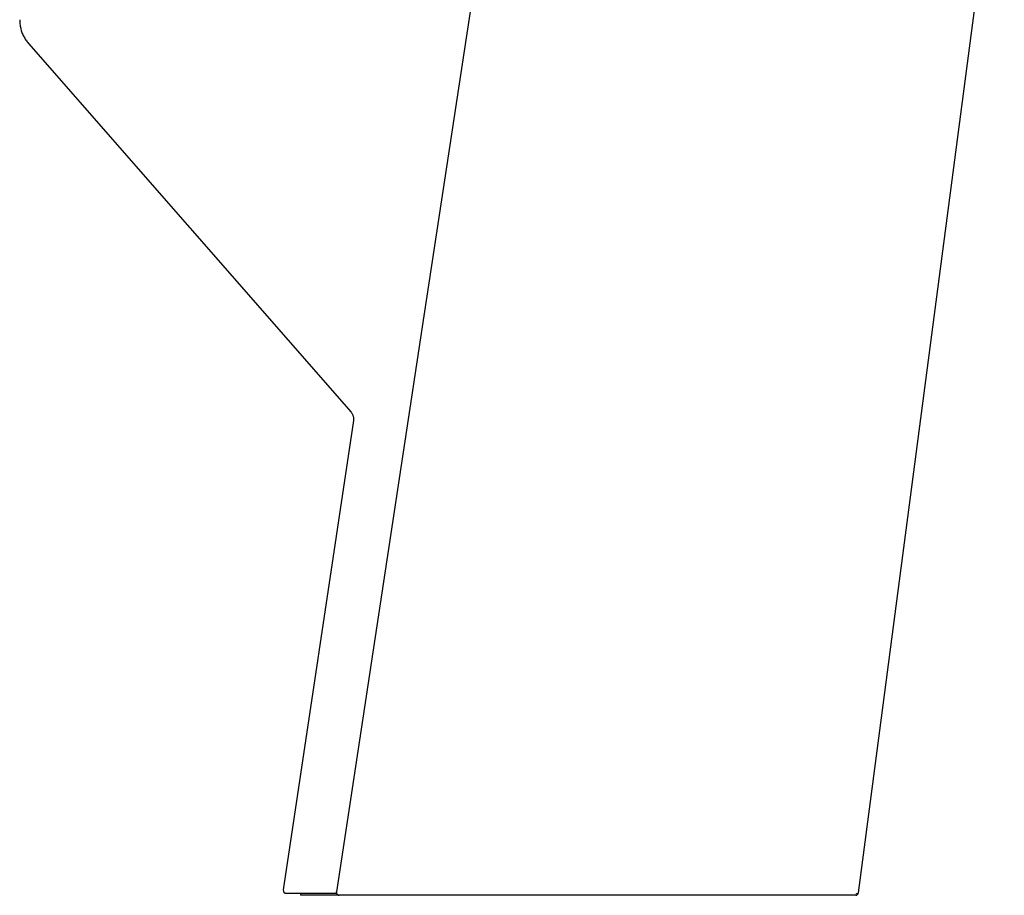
# Model space of a CAD drawing. Header units: millimetres. Extents: x 8 to 759, y 12 to 846.
# Tile 18 of 20: x 524 to 620, y 489 to 574. Entities that reach past the tile are written whole.
import ezdxf

# ---------------------------------------------------------------- set-up
doc = ezdxf.new("R2010")
doc.units = ezdxf.units.MM

msp = doc.modelspace()

# ---------------------------------------------------------------- linework, layer by layer
at = {"color": 7, "linetype": 'Continuous', "lineweight": 30}
for p, q in [((605.504, 488.772), (619.758, 597.036)), ((524.453, 571.741), (555.957, 535.713)), ((556.193, 534.907), (549.337, 489.058)), ((549.341, 489.058), (549.335, 489.044)), ((549.341, 489.058), (549.337, 489.058)), ((551.068, 488.714), (551.036, 488.516)), ((554.799, 488.516), (551.036, 488.516)), ((553.949, 488.714), (554.539, 488.714))]:
    msp.add_line(p, q, dxfattribs=at)
at = {"color": 7, "linetype": 'Continuous', "lineweight": 30, "flags": 128}
msp.add_lwpolyline([(571.467, 600.311), (563.084, 545.126), (554.525, 488.861)], dxfattribs=at)
at = {"color": 7, "linetype": 'Continuous', "lineweight": 30}
for centre, start, end in [((549.634, 489.014), 174.23125, 269.99529), ((605.207, 488.811), 280.18286, 352.5)]:
    msp.add_arc(centre, 0.3, start, end, dxfattribs=at)
for points, knots in [([(523.6, 574.051), (523.601, 573.982), (523.604, 573.842), (523.622, 573.632), (523.653, 573.423), (523.696, 573.215), (523.751, 573.01), (523.818, 572.809), (523.897, 572.612), (523.988, 572.422), (524.089, 572.239), (524.201, 572.064), (524.321, 571.897), (524.409, 571.793), (524.453, 571.741)], [0, 0, 0, 0, 0.083132, 0.166824, 0.250917, 0.335252, 0.419667, 0.504002, 0.588099, 0.671809, 0.754986, 0.837493, 0.919203, 1, 1, 1, 1]), ([(555.957, 535.714), (555.98, 535.686), (556.025, 535.631), (556.082, 535.539), (556.129, 535.441), (556.166, 535.337), (556.191, 535.23), (556.204, 535.121), (556.206, 535.013), (556.197, 534.942), (556.193, 534.907)], [0, 0, 0, 0, 0.122446, 0.247067, 0.373181, 0.500052, 0.626915, 0.753009, 0.877598, 1, 1, 1, 1]), ([(549.634, 488.714), (549.635, 488.714), (549.638, 488.714), (549.663, 488.714), (549.702, 488.714), (549.758, 488.714), (549.829, 488.714), (549.914, 488.714), (550.011, 488.714), (550.121, 488.714), (550.244, 488.714), (550.381, 488.714), (550.534, 488.714), (550.705, 488.714), (550.894, 488.714), (551.098, 488.714), (551.316, 488.714), (551.55, 488.714), (551.794, 488.714), (552.046, 488.714), (552.306, 488.714), (552.579, 488.714), (552.864, 488.714), (553.064, 488.714), (553.165, 488.714)], [0, 0, 0, 0, 0.046832, 0.093613, 0.140372, 0.187137, 0.233935, 0.280582, 0.324438, 0.368282, 0.412138, 0.456029, 0.499977, 0.546489, 0.592986, 0.639494, 0.686041, 0.732654, 0.779373, 0.823436, 0.867508, 0.911611, 0.955767, 1, 1, 1, 1]), ([(553.165, 488.714), (553.186, 488.714), (553.227, 488.714), (553.297, 488.714), (553.365, 488.714), (553.428, 488.714), (553.506, 488.714), (553.601, 488.714), (553.713, 488.714), (553.829, 488.714), (553.909, 488.714), (553.949, 488.714)], [0, 0, 0, 0, 0.125311, 0.24896, 0.331587, 0.415101, 0.500128, 0.625534, 0.749201, 0.873306, 1, 1, 1, 1]), ([(554.526, 488.86), (554.524, 488.848), (554.521, 488.825), (554.522, 488.795), (554.524, 488.773), (554.527, 488.754), (554.532, 488.732), (554.541, 488.706), (554.553, 488.678), (554.57, 488.649), (554.593, 488.618), (554.622, 488.588), (554.659, 488.561), (554.703, 488.538), (554.753, 488.521), (554.788, 488.518), (554.805, 488.516)], [0, 0, 0, 0, 0.077599, 0.137865, 0.17846, 0.209084, 0.254154, 0.315213, 0.371884, 0.438023, 0.513537, 0.597995, 0.690521, 0.789715, 0.893654, 1, 1, 1, 1]), ([(554.528, 488.86), (554.527, 488.86), (554.522, 488.861), (554.537, 488.859), (554.563, 488.856), (554.583, 488.854), (554.594, 488.853)], [0, 0, 0, 0, 0.054719, 0.513555, 0.752056, 1, 1, 1, 1]), ([(554.823, 488.516), (554.817, 488.516), (554.805, 488.516), (554.804, 488.516), (554.804, 488.516)], [0, 0, 0, 0, 0.566008, 1, 1, 1, 1]), ([(605.26, 488.516), (605.259, 488.516), (605.256, 488.516), (605.234, 488.516), (605.199, 488.516), (605.149, 488.516), (605.086, 488.516), (605.009, 488.516), (604.919, 488.516), (604.815, 488.516), (604.698, 488.516), (604.567, 488.516), (604.423, 488.516), (604.266, 488.516), (604.096, 488.516), (603.911, 488.516), (603.714, 488.516), (603.503, 488.516), (603.28, 488.516), (603.045, 488.516), (602.796, 488.516), (602.536, 488.516), (602.263, 488.516), (601.978, 488.516), (601.681, 488.516), (601.372, 488.516), (601.051, 488.516), (600.719, 488.516), (600.377, 488.516), (600.024, 488.516), (599.659, 488.516), (599.284, 488.516), (598.899, 488.516), (598.503, 488.516), (598.098, 488.516), (597.683, 488.516), (597.258, 488.516), (596.824, 488.516), (596.381, 488.516), (595.929, 488.516), (595.468, 488.516), (595, 488.516), (594.523, 488.516), (594.038, 488.516), (593.546, 488.516), (593.047, 488.516), (592.541, 488.516), (592.028, 488.516), (591.508, 488.516), (590.982, 488.516), (590.451, 488.516), (589.914, 488.516), (589.37, 488.516), (588.821, 488.516), (588.267, 488.516), (587.709, 488.516), (587.146, 488.516), (586.579, 488.516), (586.008, 488.516), (585.434, 488.516), (584.856, 488.516), (584.274, 488.516), (583.69, 488.516), (583.103, 488.516), (582.513, 488.516), (581.922, 488.516), (581.328, 488.516), (580.733, 488.516), (580.137, 488.516), (579.54, 488.516), (578.942, 488.516), (578.343, 488.516), (577.744, 488.516), (577.145, 488.516), (576.546, 488.516), (575.947, 488.516), (575.35, 488.516), (574.753, 488.516), (574.159, 488.516), (573.566, 488.516), (572.974, 488.516), (572.385, 488.516), (571.797, 488.516), (571.213, 488.516), (570.631, 488.516), (570.052, 488.516), (569.477, 488.516), (568.906, 488.516), (568.339, 488.516), (567.776, 488.516), (567.218, 488.516), (566.664, 488.516), (566.115, 488.516), (565.571, 488.516), (565.033, 488.516), (564.501, 488.516), (563.974, 488.516), (563.454, 488.516), (562.942, 488.516), (562.435, 488.516), (561.936, 488.516), (561.444, 488.516), (560.959, 488.516), (560.482, 488.516), (560.014, 488.516), (559.554, 488.516), (559.103, 488.516), (558.66, 488.516), (558.226, 488.516), (557.801, 488.516), (557.406, 488.516), (557.041, 488.516), (556.702, 488.516), (556.371, 488.516), (556.047, 488.516), (555.729, 488.516), (555.419, 488.516), (555.116, 488.516), (554.921, 488.516), (554.823, 488.516)], [0, 0, 0, 0, 0.008627, 0.017253, 0.025885, 0.03453, 0.04318, 0.051807, 0.060438, 0.069082, 0.077732, 0.086358, 0.094989, 0.103616, 0.112247, 0.120892, 0.129542, 0.138169, 0.1468, 0.155427, 0.164058, 0.172684, 0.181315, 0.189942, 0.198573, 0.207217, 0.215866, 0.224493, 0.233124, 0.24175, 0.250381, 0.259025, 0.267673, 0.2763, 0.284931, 0.293574, 0.302222, 0.310849, 0.31948, 0.328123, 0.336771, 0.345397, 0.354028, 0.362671, 0.371318, 0.379945, 0.388575, 0.397217, 0.405863, 0.41449, 0.42312, 0.431747, 0.440378, 0.44902, 0.457667, 0.466294, 0.474924, 0.483551, 0.492181, 0.500808, 0.509438, 0.518079, 0.526725, 0.535351, 0.543981, 0.552623, 0.561269, 0.569896, 0.578526, 0.587152, 0.595783, 0.604425, 0.613071, 0.621697, 0.630327, 0.638969, 0.647615, 0.656242, 0.664872, 0.673498, 0.682129, 0.69077, 0.699416, 0.708042, 0.716673, 0.725315, 0.733961, 0.742587, 0.751217, 0.759844, 0.768474, 0.777117, 0.785763, 0.79439, 0.80302, 0.811663, 0.820309, 0.828936, 0.837566, 0.846193, 0.854823, 0.863466, 0.872113, 0.880739, 0.88937, 0.897997, 0.906627, 0.915254, 0.923885, 0.932528, 0.941175, 0.9485, 0.955828, 0.963164, 0.970502, 0.97787, 0.98524, 0.992619, 1, 1, 1, 1]), ([(605.283, 488.521), (605.286, 488.522), (605.293, 488.524), (605.3, 488.526), (605.307, 488.528), (605.312, 488.53), (605.317, 488.532), (605.319, 488.533), (605.321, 488.534), (605.322, 488.534), (605.324, 488.535), (605.325, 488.536), (605.326, 488.536), (605.327, 488.536)], [0, 0, 0, 0, 0.300966, 0.515032, 0.706831, 0.850324, 0.887699, 0.916189, 0.928227, 0.939973, 0.95269, 0.967541, 1, 1, 1, 1]), ([(605.484, 488.7), (605.463, 488.666), (605.418, 488.591), (605.439, 488.63), (605.431, 488.623), (605.43, 488.629), (605.425, 488.632), (605.418, 488.636), (605.41, 488.64), (605.4, 488.645), (605.388, 488.649), (605.377, 488.653), (605.367, 488.656), (605.357, 488.659), (605.349, 488.662), (605.34, 488.665), (605.333, 488.668), (605.327, 488.671), (605.323, 488.673), (605.321, 488.675), (605.319, 488.676), (605.318, 488.678), (605.318, 488.679), (605.318, 488.68), (605.318, 488.68), (605.318, 488.68), (605.318, 488.68), (605.318, 488.68), (605.318, 488.681), (605.318, 488.681), (605.318, 488.681), (605.318, 488.681), (605.318, 488.681), (605.319, 488.681), (605.319, 488.682), (605.321, 488.683), (605.324, 488.685), (605.328, 488.686), (605.334, 488.688), (605.34, 488.689), (605.347, 488.69), (605.356, 488.692), (605.365, 488.693), (605.375, 488.694), (605.385, 488.695), (605.396, 488.696), (605.407, 488.696), (605.418, 488.697), (605.43, 488.698), (605.441, 488.698), (605.451, 488.699), (605.461, 488.699), (605.469, 488.7), (605.476, 488.7), (605.481, 488.7), (605.485, 488.7), (605.485, 488.7), (605.486, 488.7)], [0, 0, 0, 0, 0.023581, 0.051741, 0.081062, 0.111257, 0.150182, 0.18946, 0.228505, 0.266732, 0.303553, 0.338378, 0.362834, 0.385586, 0.406385, 0.424983, 0.44113, 0.454578, 0.461921, 0.467881, 0.472385, 0.474765, 0.476261, 0.476673, 0.476798, 0.476843, 0.476879, 0.476895, 0.476911, 0.476927, 0.476945, 0.476987, 0.47704, 0.477186, 0.477388, 0.478802, 0.482822, 0.489228, 0.497012, 0.506839, 0.518782, 0.532915, 0.549308, 0.568035, 0.588274, 0.610791, 0.635648, 0.662908, 0.692632, 0.724878, 0.759708, 0.793955, 0.830465, 0.869283, 0.91045, 0.954009, 1, 1, 1, 1]), ([(605.328, 488.537), (605.329, 488.537), (605.332, 488.539), (605.336, 488.541), (605.341, 488.543), (605.343, 488.544), (605.344, 488.545)], [0, 0, 0, 0, 0.090854, 0.25979, 0.586115, 1, 1, 1, 1])]:
    msp.add_open_spline(points, degree=3, knots=knots, dxfattribs=at)

doc.saveas('drawing.dxf')
